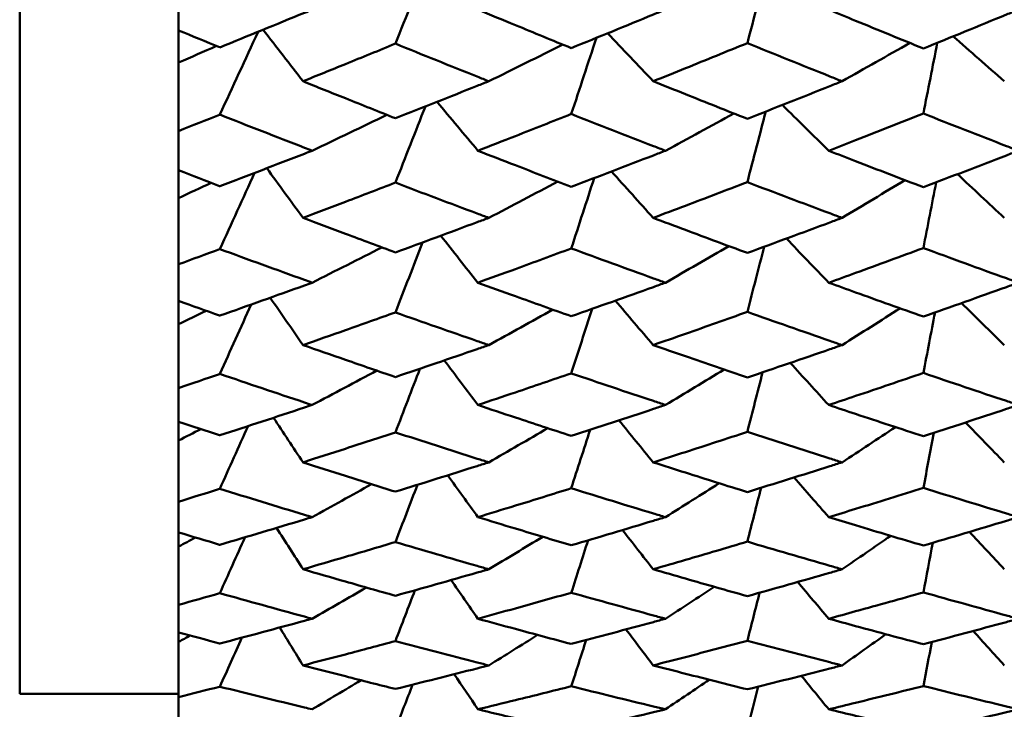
# Model space of a CAD drawing. Header units: millimetres. Extents: x 626 to 2725, y 57 to 2097.
# Tile 89 of 133: x 1007.29 to 1013.48, y 184.32 to 188.66. Entities that reach past the tile are written whole.
import ezdxf

# ---------------------------------------------------------------- set-up
doc = ezdxf.new("R2010")
doc.units = ezdxf.units.MM
doc.header["$LTSCALE"] = 10
doc.layers.add('Widoczne (ISO)', color=7, linetype='Continuous', lineweight=50)

msp = doc.modelspace()

# ---------------------------------------------------------------- linework, layer by layer
at = {"layer": 'Widoczne (ISO)'}
for p, q in [((1007.2873, 184.4165), (1007.2873, 220.4165)), ((1008.2873, 188.8576), (1008.2873, 188.5947)), ((1008.2873, 188.3922), (1008.2873, 188.5947)), ((1008.2873, 187.9612), (1008.2873, 188.3922)), ((1008.2873, 187.9612), (1008.2873, 187.7143)), ((1008.2873, 187.5392), (1008.2873, 187.7143)), ((1008.2873, 187.1218), (1008.2873, 187.5392)), ((1008.2873, 187.1218), (1008.2873, 186.8919)), ((1008.2873, 186.745), (1008.2873, 186.8919)), ((1008.2873, 186.3428), (1008.2873, 186.745)), ((1008.2873, 186.3428), (1008.2873, 186.1308)), ((1008.2873, 186.0127), (1008.2873, 186.1308)), ((1008.2873, 185.6273), (1008.2873, 186.0127)), ((1008.2873, 185.6273), (1008.2873, 185.434)), ((1008.2873, 185.3451), (1008.2873, 185.434)), ((1008.2873, 184.978), (1008.2873, 185.3451)), ((1008.2873, 184.978), (1008.2873, 184.8042)), ((1008.2873, 184.7448), (1008.2873, 184.8042)), ((1008.2873, 184.3975), (1008.2873, 184.7448)), ((1007.2873, 184.4165), (1008.2873, 184.4165)), ((1008.2873, 184.3975), (1008.2873, 184.2439))]:
    msp.add_line(p, q, dxfattribs=at)
msp.add_circle((1045.3196, 202.4165), 50, dxfattribs=at)
for points in [[(1009.8579, 189.0296), (1009.789, 188.8568), (1009.7201, 188.684), (1009.6512, 188.5112)], [(1011.992, 188.9925), (1011.9497, 188.8332), (1011.9075, 188.674), (1011.8652, 188.5147)], [(1008.7871, 188.5857), (1008.7069, 188.4119), (1008.6267, 188.2381), (1008.5465, 188.0642)], [(1009.0699, 188.2744), (1008.9861, 188.3825), (1008.9024, 188.4906), (1008.8188, 188.5987)], [(1011.273, 188.2744), (1011.1771, 188.3749), (1011.0814, 188.4755), (1010.9857, 188.5762)], [(1010.2386, 188.2744), (1010.394, 188.3511), (1010.5491, 188.4281), (1010.704, 188.5054)], [(1010.9155, 188.5476), (1010.8629, 188.3878), (1010.8103, 188.2281), (1010.7577, 188.0684)], [(1012.461, 188.2744), (1012.6033, 188.3545), (1012.7455, 188.4349), (1012.8874, 188.5155)], [(1013.0605, 188.5163), (1013.0312, 188.3679), (1013.002, 188.2195), (1012.9727, 188.0711)], [(1013.4819, 188.2744), (1013.3747, 188.3686), (1013.2676, 188.4628), (1013.1607, 188.5572)], [(1008.2873, 188.3922), (1008.3665, 188.4269), (1008.4457, 188.4617), (1008.5248, 188.4966)], [(1010.1703, 187.8371), (1010.0844, 187.9397), (1009.9986, 188.0422), (1009.9129, 188.1448)], [(1009.8395, 188.1157), (1009.7768, 187.9558), (1009.714, 187.7959), (1009.6512, 187.636)], [(1011.35, 187.8371), (1011.4936, 187.9151), (1011.637, 187.9933), (1011.7801, 188.0718)], [(1011.9813, 188.0838), (1011.9426, 187.9356), (1011.9039, 187.7875), (1011.8652, 187.6393)], [(1012.3772, 187.8371), (1012.2799, 187.9331), (1012.1828, 188.0291), (1012.0858, 188.1251)], [(1009.1276, 187.8371), (1009.2844, 187.9121), (1009.441, 187.9873), (1009.5974, 188.0629)], [(1009.0699, 187.4143), (1008.9938, 187.5185), (1008.9177, 187.6227), (1008.8418, 187.7269)], [(1011.273, 187.4143), (1011.1855, 187.5117), (1011.0981, 187.6091), (1011.0107, 187.7065)], [(1008.7648, 187.6974), (1008.6921, 187.5376), (1008.6193, 187.3778), (1008.5465, 187.2179)], [(1010.2386, 187.4143), (1010.3834, 187.4902), (1010.5281, 187.5663), (1010.6725, 187.6427)], [(1010.9016, 187.6648), (1010.8536, 187.5171), (1010.8057, 187.3695), (1010.7577, 187.2218)], [(1012.461, 187.4143), (1012.5932, 187.4932), (1012.7251, 187.5724), (1012.8569, 187.6517)], [(1013.0531, 187.638), (1013.0263, 187.5001), (1012.9995, 187.3622), (1012.9727, 187.2243)], [(1013.4819, 187.4143), (1013.3836, 187.5059), (1013.2854, 187.5976), (1013.1873, 187.6893)], [(1008.2873, 187.5392), (1008.3557, 187.5711), (1008.424, 187.603), (1008.4923, 187.6349)], [(1010.1703, 187.0063), (1010.0922, 187.1047), (1010.0142, 187.2033), (1009.9363, 187.3018)], [(1012.3772, 187.0063), (1012.2884, 187.0988), (1012.1997, 187.1915), (1012.1111, 187.2841)], [(1009.1276, 187.0063), (1009.2737, 187.0801), (1009.4197, 187.1542), (1009.5655, 187.2285)], [(1009.8222, 187.2596), (1009.7652, 187.1128), (1009.7082, 186.966), (1009.6512, 186.8192)], [(1011.35, 187.0063), (1011.4833, 187.0828), (1011.6164, 187.1595), (1011.7493, 187.2364)], [(1011.9711, 187.2325), (1011.9358, 187.0957), (1011.9005, 186.959), (1011.8652, 186.8222)], [(1009.0699, 186.6134), (1009.001, 186.7127), (1008.9322, 186.812), (1008.8634, 186.9114)], [(1008.7438, 186.8687), (1008.6781, 186.723), (1008.6123, 186.5773), (1008.5465, 186.4317)], [(1010.2386, 186.6134), (1010.373, 186.6876), (1010.5072, 186.7619), (1010.6412, 186.8365)], [(1010.8883, 186.8412), (1010.8448, 186.7059), (1010.8012, 186.5706), (1010.7577, 186.4353)], [(1011.273, 186.6134), (1011.1934, 186.7066), (1011.114, 186.7999), (1011.0346, 186.8932)], [(1012.461, 186.6134), (1012.5831, 186.6903), (1012.7051, 186.7673), (1012.8269, 186.8445)], [(1013.4819, 186.6134), (1013.3922, 186.7015), (1013.3025, 186.7897), (1013.213, 186.8779)], [(1008.2873, 186.745), (1008.3448, 186.7732), (1008.4023, 186.8015), (1008.4598, 186.8298)], [(1013.046, 186.8185), (1013.0216, 186.6915), (1012.9971, 186.5646), (1012.9727, 186.4376)], [(1009.8056, 186.4646), (1009.7541, 186.331), (1009.7027, 186.1974), (1009.6512, 186.0639)], [(1010.1703, 186.2362), (1010.0996, 186.3297), (1010.0291, 186.4233), (1009.9586, 186.5169)], [(1012.3772, 186.2362), (1012.2965, 186.3245), (1012.2159, 186.4128), (1012.1354, 186.5012)], [(1009.1276, 186.2362), (1009.2631, 186.308), (1009.3984, 186.3801), (1009.5335, 186.4524)], [(1011.35, 186.2362), (1011.4731, 186.3103), (1011.5959, 186.3847), (1011.7186, 186.4592)], [(1011.9612, 186.4417), (1011.9292, 186.3167), (1011.8972, 186.1917), (1011.8652, 186.0667)], [(1009.0699, 185.8749), (1009.0079, 185.9684), (1008.946, 186.062), (1008.8841, 186.1556)], [(1008.7237, 186.1029), (1008.6647, 185.9714), (1008.6056, 185.8399), (1008.5465, 185.7084)], [(1010.2386, 185.8749), (1010.3625, 185.9465), (1010.4862, 186.0182), (1010.6098, 186.0902)], [(1011.273, 185.8749), (1011.2011, 185.9631), (1011.1293, 186.0513), (1011.0575, 186.1395)], [(1012.461, 185.8749), (1012.5731, 185.9488), (1012.6852, 186.0228), (1012.797, 186.097)], [(1013.4819, 185.8749), (1013.4005, 185.9586), (1013.3191, 186.0423), (1013.2379, 186.1261)], [(1008.2873, 186.0127), (1008.3339, 186.0366), (1008.3804, 186.0605), (1008.427, 186.0845)], [(1010.8755, 186.08), (1010.8362, 185.9572), (1010.797, 185.8345), (1010.7577, 185.7117)], [(1013.0391, 186.061), (1013.017, 185.9453), (1012.9948, 185.8296), (1012.9727, 185.7139)], [(1010.1703, 185.53), (1010.1068, 185.6177), (1010.0434, 185.7054), (1009.9801, 185.7932)], [(1012.3772, 185.53), (1012.3044, 185.6131), (1012.2317, 185.6963), (1012.1591, 185.7795)], [(1009.1276, 185.53), (1009.2523, 185.599), (1009.3768, 185.6682), (1009.5012, 185.7376)], [(1009.7896, 185.7336), (1009.7435, 185.6134), (1009.6973, 185.4933), (1009.6512, 185.3731)], [(1011.35, 185.53), (1011.4628, 185.6009), (1011.5755, 185.672), (1011.688, 185.7433)], [(1011.9516, 185.7147), (1011.9228, 185.6017), (1011.894, 185.4887), (1011.8652, 185.3757)], [(1009.0699, 185.2017), (1009.0145, 185.2886), (1008.9592, 185.3755), (1008.904, 185.4625)], [(1011.273, 185.2017), (1011.2085, 185.284), (1011.1441, 185.3663), (1011.0798, 185.4486)], [(1012.461, 185.2017), (1012.5632, 185.2717), (1012.6652, 185.3419), (1012.7671, 185.4122)], [(1013.4819, 185.2017), (1013.4086, 185.2801), (1013.3354, 185.3585), (1013.2622, 185.437)], [(1008.2873, 185.3451), (1008.3227, 185.364), (1008.3582, 185.3829), (1008.3936, 185.4019)], [(1008.7044, 185.4028), (1008.6518, 185.2856), (1008.5992, 185.1684), (1008.5465, 185.0512)], [(1010.2386, 185.2017), (1010.3519, 185.2698), (1010.4651, 185.3381), (1010.5781, 185.4065)], [(1010.8631, 185.3841), (1010.8279, 185.2741), (1010.7928, 185.1641), (1010.7577, 185.0541)], [(1013.0323, 185.3685), (1013.0124, 185.2644), (1012.9926, 185.1602), (1012.9727, 185.0561)], [(1010.1703, 184.8904), (1010.1138, 184.9715), (1010.0573, 185.0525), (1010.0009, 185.1337)], [(1012.3772, 184.8904), (1012.3121, 184.9675), (1012.2471, 185.0447), (1012.1822, 185.1219)], [(1009.1276, 184.8904), (1009.2413, 184.9557), (1009.3549, 185.0212), (1009.4683, 185.0869)], [(1009.7741, 185.0695), (1009.7332, 184.9629), (1009.6922, 184.8562), (1009.6512, 184.7496)], [(1011.35, 184.8904), (1011.4524, 184.9573), (1011.5548, 185.0243), (1011.657, 185.0914)], [(1011.9422, 185.0542), (1011.9165, 184.9534), (1011.8909, 184.8527), (1011.8652, 184.7519)], [(1009.0699, 184.5964), (1009.021, 184.6759), (1008.9721, 184.7554), (1008.9232, 184.835)], [(1010.2386, 184.5964), (1010.3411, 184.6602), (1010.4436, 184.7241), (1010.5459, 184.7882)], [(1011.273, 184.5964), (1011.2158, 184.672), (1011.1587, 184.7475), (1011.1016, 184.8232)], [(1012.461, 184.5964), (1012.5531, 184.6617), (1012.6451, 184.7272), (1012.7369, 184.7927)], [(1013.4819, 184.5964), (1013.4166, 184.6687), (1013.3514, 184.741), (1013.2862, 184.8133)], [(1008.2873, 184.7448), (1008.3113, 184.7581), (1008.3353, 184.7714), (1008.3594, 184.7847)], [(1008.6856, 184.7713), (1008.6392, 184.6683), (1008.5929, 184.5654), (1008.5465, 184.4624)], [(1010.8509, 184.7562), (1010.8198, 184.6592), (1010.7888, 184.5621), (1010.7577, 184.4651)], [(1013.0256, 184.7437), (1013.008, 184.6514), (1012.9903, 184.5591), (1012.9727, 184.4668)], [(1010.1703, 184.32), (1010.1206, 184.3936), (1010.0709, 184.4673), (1010.0213, 184.5409)], [(1009.1276, 184.32), (1009.23, 184.3807), (1009.3324, 184.4417), (1009.4346, 184.5027)], [(1011.35, 184.32), (1011.4419, 184.3819), (1011.5337, 184.444), (1011.6255, 184.5062)], [(1012.3772, 184.32), (1012.3197, 184.3903), (1012.2623, 184.4607), (1012.2049, 184.5311)], [(1009.7589, 184.4749), (1009.723, 184.3819), (1009.6871, 184.2889), (1009.6512, 184.1959)], [(1011.933, 184.4628), (1011.9104, 184.3745), (1011.8878, 184.2862), (1011.8652, 184.1979)]]:
    msp.add_open_spline(points, degree=3, dxfattribs=at)
for points, knots in [([(1008.5465, 188.4877), (1008.7238, 188.5598), (1008.9012, 188.6323), (1009.0949, 188.7121), (1009.1112, 188.7188), (1009.1276, 188.7256)], [0.0297954, 0.0297954, 0.0297954, 0.0297954, 0.09092493, 0.09092493, 0.09655955, 0.09655955, 0.09655955, 0.09655955]), ([(1010.1703, 188.7256), (1010.2487, 188.693), (1010.3271, 188.6605), (1010.523, 188.5796), (1010.6403, 188.5314), (1010.7577, 188.4834)], [0.03448054, 0.03448054, 0.03448054, 0.03448054, 0.06157222, 0.06157222, 0.10209717, 0.10209717, 0.10209717, 0.10209717]), ([(1010.7577, 188.4834), (1010.9299, 188.5532), (1011.1021, 188.6236), (1011.2995, 188.7048), (1011.3248, 188.7152), (1011.35, 188.7256)], [0.02530969, 0.02530969, 0.02530969, 0.02530969, 0.08465152, 0.08465152, 0.09334823, 0.09334823, 0.09334823, 0.09334823]), ([(1012.3772, 188.7256), (1012.4337, 188.7021), (1012.4902, 188.6788), (1012.6887, 188.5968), (1012.8307, 188.5386), (1012.9727, 188.4806)], [0.04208868, 0.04208868, 0.04208868, 0.04208868, 0.06158988, 0.06158988, 0.11059803, 0.11059803, 0.11059803, 0.11059803]), ([(1012.9727, 188.4806), (1013.1467, 188.5513), (1013.3208, 188.6225), (1013.5201, 188.7047), (1013.5454, 188.7151), (1013.5707, 188.7256)], [0.01556037, 0.01556037, 0.01556037, 0.01556037, 0.07555527, 0.07555527, 0.08428623, 0.08428623, 0.08428623, 0.08428623]), ([(1008.2873, 188.5947), (1008.3731, 188.5591), (1008.459, 188.5237), (1008.5455, 188.4881), (1008.546, 188.4879), (1008.5465, 188.4877)], [0, 0, 0, 0, 0.02969567, 0.02969567, 0.02988021, 0.02988021, 0.02988021, 0.02988021]), ([(1009.6512, 188.5112), (1009.5463, 188.4681), (1009.4415, 188.4253), (1009.2477, 188.3464), (1009.1588, 188.3103), (1009.0699, 188.2744)], [0.02528165, 0.02528165, 0.02528165, 0.02528165, 0.06150593, 0.06150593, 0.09223152, 0.09223152, 0.09223152, 0.09223152]), ([(1010.2386, 188.2744), (1010.2144, 188.284), (1010.1902, 188.2937), (1009.9944, 188.3722), (1009.8228, 188.4414), (1009.6512, 188.5112)], [0.0806421, 0.0806421, 0.0806421, 0.0806421, 0.08897282, 0.08897282, 0.14811965, 0.14811965, 0.14811965, 0.14811965]), ([(1011.8652, 188.5147), (1011.7354, 188.4616), (1011.6057, 188.4088), (1011.4084, 188.3289), (1011.3407, 188.3016), (1011.273, 188.2744)], [0.01681985, 0.01681985, 0.01681985, 0.01681985, 0.06159108, 0.06159108, 0.08495433, 0.08495433, 0.08495433, 0.08495433]), ([(1012.461, 188.2744), (1012.4354, 188.2846), (1012.4099, 188.2948), (1012.2113, 188.3744), (1012.0382, 188.4443), (1011.8652, 188.5147)], [0.07138254, 0.07138254, 0.07138254, 0.07138254, 0.08018544, 0.08018544, 0.13983561, 0.13983561, 0.13983561, 0.13983561]), ([(1009.0699, 188.2744), (1009.1588, 188.2384), (1009.2477, 188.2026), (1009.4414, 188.125), (1009.5463, 188.0831), (1009.6512, 188.0415)], [0.03078053, 0.03078053, 0.03078053, 0.03078053, 0.06149921, 0.06149921, 0.09773041, 0.09773041, 0.09773041, 0.09773041]), ([(1009.6512, 188.0415), (1009.8227, 188.1089), (1009.9942, 188.1769), (1010.19, 188.255), (1010.2143, 188.2647), (1010.2386, 188.2744)], [0.02983351, 0.02983351, 0.02983351, 0.02983351, 0.0889495, 0.0889495, 0.09731113, 0.09731113, 0.09731113, 0.09731113]), ([(1011.273, 188.2744), (1011.3407, 188.2471), (1011.4083, 188.22), (1011.6057, 188.141), (1011.7354, 188.0894), (1011.8652, 188.0381)], [0.03825175, 0.03825175, 0.03825175, 0.03825175, 0.06160817, 0.06160817, 0.10638617, 0.10638617, 0.10638617, 0.10638617]), ([(1011.8652, 188.0381), (1012.0382, 188.1061), (1012.2112, 188.1746), (1012.4098, 188.2539), (1012.4354, 188.2641), (1012.461, 188.2744)], [0.02053386, 0.02053386, 0.02053386, 0.02053386, 0.08016461, 0.08016461, 0.08898694, 0.08898694, 0.08898694, 0.08898694]), ([(1012.9727, 188.0711), (1012.8307, 188.0148), (1012.6887, 187.9589), (1012.4902, 187.8812), (1012.4337, 187.8592), (1012.3772, 187.8371)], [0.01259731, 0.01259731, 0.01259731, 0.01259731, 0.06159863, 0.06159863, 0.08110666, 0.08110666, 0.08110666, 0.08110666]), ([(1013.5707, 187.8371), (1013.5454, 187.8469), (1013.5202, 187.8568), (1013.3208, 187.9342), (1013.1468, 188.0024), (1012.9727, 188.0711)], [0.06686277, 0.06686277, 0.06686277, 0.06686277, 0.07557848, 0.07557848, 0.13558897, 0.13558897, 0.13558897, 0.13558897]), ([(1008.5465, 188.0642), (1008.546, 188.064), (1008.5455, 188.0638), (1008.459, 188.0293), (1008.3731, 187.9952), (1008.2873, 187.9612)], [0.02951568, 0.02951568, 0.02951568, 0.02951568, 0.02969929, 0.02969929, 0.05939589, 0.05939589, 0.05939589, 0.05939589]), ([(1009.1276, 187.8371), (1009.1113, 187.8434), (1009.0951, 187.8497), (1008.9014, 187.9249), (1008.724, 187.9943), (1008.5465, 188.0642)], [0.0853813, 0.0853813, 0.0853813, 0.0853813, 0.09097809, 0.09097809, 0.15214536, 0.15214536, 0.15214536, 0.15214536]), ([(1010.7577, 188.0684), (1010.6403, 188.0218), (1010.523, 187.9755), (1010.3272, 187.8985), (1010.2487, 187.8678), (1010.1703, 187.8371)], [0.02104899, 0.02104899, 0.02104899, 0.02104899, 0.0615671, 0.0615671, 0.08866561, 0.08866561, 0.08866561, 0.08866561]), ([(1011.35, 187.8371), (1011.3248, 187.8469), (1011.2997, 187.8566), (1011.1022, 187.9332), (1010.93, 188.0005), (1010.7577, 188.0684)], [0.07597559, 0.07597559, 0.07597559, 0.07597559, 0.08464777, 0.08464777, 0.14401425, 0.14401425, 0.14401425, 0.14401425]), ([(1008.5465, 187.614), (1008.7238, 187.6815), (1008.9012, 187.7496), (1009.0949, 187.8245), (1009.1112, 187.8308), (1009.1276, 187.8371)], [0.0297954, 0.0297954, 0.0297954, 0.0297954, 0.09092493, 0.09092493, 0.09655955, 0.09655955, 0.09655955, 0.09655955]), ([(1010.1703, 187.8371), (1010.2487, 187.8065), (1010.3271, 187.776), (1010.523, 187.7001), (1010.6403, 187.6549), (1010.7577, 187.61)], [0.03448054, 0.03448054, 0.03448054, 0.03448054, 0.06157222, 0.06157222, 0.10209717, 0.10209717, 0.10209717, 0.10209717]), ([(1010.7577, 187.61), (1010.9299, 187.6754), (1011.1021, 187.7414), (1011.2995, 187.8176), (1011.3248, 187.8274), (1011.35, 187.8371)], [0.02530969, 0.02530969, 0.02530969, 0.02530969, 0.08465152, 0.08465152, 0.09334823, 0.09334823, 0.09334823, 0.09334823]), ([(1012.3772, 187.8371), (1012.4337, 187.8151), (1012.4902, 187.7932), (1012.6887, 187.7163), (1012.8307, 187.6617), (1012.9727, 187.6074)], [0.04208868, 0.04208868, 0.04208868, 0.04208868, 0.06158988, 0.06158988, 0.11059803, 0.11059803, 0.11059803, 0.11059803]), ([(1012.9727, 187.6074), (1013.1467, 187.6736), (1013.3208, 187.7404), (1013.5201, 187.8175), (1013.5454, 187.8273), (1013.5707, 187.8371)], [0.01556037, 0.01556037, 0.01556037, 0.01556037, 0.07555527, 0.07555527, 0.08428623, 0.08428623, 0.08428623, 0.08428623]), ([(1008.2873, 187.7143), (1008.3731, 187.6809), (1008.459, 187.6477), (1008.5455, 187.6144), (1008.546, 187.6142), (1008.5465, 187.614)], [0, 0, 0, 0, 0.02969567, 0.02969567, 0.02988021, 0.02988021, 0.02988021, 0.02988021]), ([(1011.8652, 187.6393), (1011.7354, 187.5896), (1011.6057, 187.5401), (1011.4084, 187.4653), (1011.3407, 187.4398), (1011.273, 187.4143)], [0.01681985, 0.01681985, 0.01681985, 0.01681985, 0.06159108, 0.06159108, 0.08495433, 0.08495433, 0.08495433, 0.08495433]), ([(1012.461, 187.4143), (1012.4354, 187.4239), (1012.4099, 187.4334), (1012.2113, 187.5079), (1012.0382, 187.5733), (1011.8652, 187.6393)], [0.07138254, 0.07138254, 0.07138254, 0.07138254, 0.08018544, 0.08018544, 0.13983561, 0.13983561, 0.13983561, 0.13983561]), ([(1009.6512, 187.636), (1009.5463, 187.5957), (1009.4415, 187.5555), (1009.2477, 187.4817), (1009.1588, 187.4479), (1009.0699, 187.4143)], [0.02528165, 0.02528165, 0.02528165, 0.02528165, 0.06150593, 0.06150593, 0.09223152, 0.09223152, 0.09223152, 0.09223152]), ([(1010.2386, 187.4143), (1010.2144, 187.4233), (1010.1902, 187.4324), (1009.9944, 187.5058), (1009.8228, 187.5706), (1009.6512, 187.636)], [0.0806421, 0.0806421, 0.0806421, 0.0806421, 0.08897282, 0.08897282, 0.14811965, 0.14811965, 0.14811965, 0.14811965]), ([(1009.0699, 187.4143), (1009.1588, 187.3807), (1009.2477, 187.3472), (1009.4414, 187.2746), (1009.5463, 187.2356), (1009.6512, 187.1967)], [0.03078053, 0.03078053, 0.03078053, 0.03078053, 0.06149921, 0.06149921, 0.09773041, 0.09773041, 0.09773041, 0.09773041]), ([(1009.6512, 187.1967), (1009.8227, 187.2597), (1009.9942, 187.3231), (1010.19, 187.3962), (1010.2143, 187.4052), (1010.2386, 187.4143)], [0.02983351, 0.02983351, 0.02983351, 0.02983351, 0.0889495, 0.0889495, 0.09731113, 0.09731113, 0.09731113, 0.09731113]), ([(1011.273, 187.4143), (1011.3407, 187.3888), (1011.4083, 187.3634), (1011.6057, 187.2896), (1011.7354, 187.2414), (1011.8652, 187.1936)], [0.03825175, 0.03825175, 0.03825175, 0.03825175, 0.06160817, 0.06160817, 0.10638617, 0.10638617, 0.10638617, 0.10638617]), ([(1011.8652, 187.1936), (1012.0382, 187.257), (1012.2112, 187.321), (1012.4098, 187.3952), (1012.4354, 187.4047), (1012.461, 187.4143)], [0.02053386, 0.02053386, 0.02053386, 0.02053386, 0.08016461, 0.08016461, 0.08898694, 0.08898694, 0.08898694, 0.08898694]), ([(1008.5465, 187.2179), (1008.546, 187.2177), (1008.5455, 187.2176), (1008.459, 187.1854), (1008.3731, 187.1535), (1008.2873, 187.1218)], [0.02951568, 0.02951568, 0.02951568, 0.02951568, 0.02969929, 0.02969929, 0.05939589, 0.05939589, 0.05939589, 0.05939589]), ([(1009.1276, 187.0063), (1009.1113, 187.0121), (1009.0951, 187.018), (1008.9014, 187.0879), (1008.724, 187.1526), (1008.5465, 187.2179)], [0.0853813, 0.0853813, 0.0853813, 0.0853813, 0.09097809, 0.09097809, 0.15214536, 0.15214536, 0.15214536, 0.15214536]), ([(1010.7577, 187.2218), (1010.6403, 187.1784), (1010.523, 187.1351), (1010.3272, 187.0634), (1010.2487, 187.0348), (1010.1703, 187.0063)], [0.02104899, 0.02104899, 0.02104899, 0.02104899, 0.0615671, 0.0615671, 0.08866561, 0.08866561, 0.08866561, 0.08866561]), ([(1011.35, 187.0063), (1011.3248, 187.0153), (1011.2997, 187.0244), (1011.1022, 187.0957), (1010.93, 187.1585), (1010.7577, 187.2218)], [0.07597559, 0.07597559, 0.07597559, 0.07597559, 0.08464777, 0.08464777, 0.14401425, 0.14401425, 0.14401425, 0.14401425]), ([(1012.9727, 187.2243), (1012.8307, 187.1718), (1012.6887, 187.1197), (1012.4902, 187.0473), (1012.4337, 187.0267), (1012.3772, 187.0063)], [0.01259731, 0.01259731, 0.01259731, 0.01259731, 0.06159863, 0.06159863, 0.08110666, 0.08110666, 0.08110666, 0.08110666]), ([(1013.5707, 187.0063), (1013.5454, 187.0154), (1013.5202, 187.0245), (1013.3208, 187.0967), (1013.1468, 187.1603), (1012.9727, 187.2243)], [0.06686277, 0.06686277, 0.06686277, 0.06686277, 0.07557848, 0.07557848, 0.13558897, 0.13558897, 0.13558897, 0.13558897]), ([(1008.5465, 186.7987), (1008.7238, 186.8614), (1008.9012, 186.9247), (1009.0949, 186.9945), (1009.1112, 187.0004), (1009.1276, 187.0063)], [0.0297954, 0.0297954, 0.0297954, 0.0297954, 0.09092493, 0.09092493, 0.09655955, 0.09655955, 0.09655955, 0.09655955]), ([(1010.1703, 187.0063), (1010.2487, 186.9777), (1010.3271, 186.9493), (1010.523, 186.8788), (1010.6403, 186.8367), (1010.7577, 186.795)], [0.03448054, 0.03448054, 0.03448054, 0.03448054, 0.06157222, 0.06157222, 0.10209717, 0.10209717, 0.10209717, 0.10209717]), ([(1010.7577, 186.795), (1010.9299, 186.8558), (1011.1021, 186.9171), (1011.2995, 186.9881), (1011.3248, 186.9972), (1011.35, 187.0063)], [0.02530969, 0.02530969, 0.02530969, 0.02530969, 0.08465152, 0.08465152, 0.09334823, 0.09334823, 0.09334823, 0.09334823]), ([(1012.3772, 187.0063), (1012.4337, 186.9858), (1012.4902, 186.9653), (1012.6887, 186.8938), (1012.8307, 186.843), (1012.9727, 186.7926)], [0.04208868, 0.04208868, 0.04208868, 0.04208868, 0.06158988, 0.06158988, 0.11059803, 0.11059803, 0.11059803, 0.11059803]), ([(1012.9727, 186.7926), (1013.1467, 186.8541), (1013.3208, 186.9162), (1013.5201, 186.988), (1013.5454, 186.9971), (1013.5707, 187.0063)], [0.01556037, 0.01556037, 0.01556037, 0.01556037, 0.07555527, 0.07555527, 0.08428623, 0.08428623, 0.08428623, 0.08428623]), ([(1008.2873, 186.8919), (1008.3731, 186.8609), (1008.459, 186.83), (1008.5455, 186.7991), (1008.546, 186.7989), (1008.5465, 186.7987)], [0, 0, 0, 0, 0.02969567, 0.02969567, 0.02988021, 0.02988021, 0.02988021, 0.02988021]), ([(1009.6512, 186.8192), (1009.5463, 186.7817), (1009.4415, 186.7444), (1009.2477, 186.6759), (1009.1588, 186.6446), (1009.0699, 186.6134)], [0.02528165, 0.02528165, 0.02528165, 0.02528165, 0.06150593, 0.06150593, 0.09223152, 0.09223152, 0.09223152, 0.09223152]), ([(1010.2386, 186.6134), (1010.2144, 186.6218), (1010.1902, 186.6302), (1009.9944, 186.6982), (1009.8228, 186.7584), (1009.6512, 186.8192)], [0.0806421, 0.0806421, 0.0806421, 0.0806421, 0.08897282, 0.08897282, 0.14811965, 0.14811965, 0.14811965, 0.14811965]), ([(1011.8652, 186.8222), (1011.7354, 186.776), (1011.6057, 186.7301), (1011.4084, 186.6607), (1011.3407, 186.637), (1011.273, 186.6134)], [0.01681985, 0.01681985, 0.01681985, 0.01681985, 0.06159108, 0.06159108, 0.08495433, 0.08495433, 0.08495433, 0.08495433]), ([(1012.461, 186.6134), (1012.4354, 186.6223), (1012.4099, 186.6311), (1012.2113, 186.7002), (1012.0382, 186.7609), (1011.8652, 186.8222)], [0.07138254, 0.07138254, 0.07138254, 0.07138254, 0.08018544, 0.08018544, 0.13983561, 0.13983561, 0.13983561, 0.13983561]), ([(1009.0699, 186.6134), (1009.1588, 186.5823), (1009.2477, 186.5513), (1009.4414, 186.4841), (1009.5463, 186.4479), (1009.6512, 186.412)], [0.03078053, 0.03078053, 0.03078053, 0.03078053, 0.06149921, 0.06149921, 0.09773041, 0.09773041, 0.09773041, 0.09773041]), ([(1009.6512, 186.412), (1009.8227, 186.4702), (1009.9942, 186.5289), (1010.19, 186.5966), (1010.2143, 186.605), (1010.2386, 186.6134)], [0.02983351, 0.02983351, 0.02983351, 0.02983351, 0.0889495, 0.0889495, 0.09731113, 0.09731113, 0.09731113, 0.09731113]), ([(1011.273, 186.6134), (1011.3407, 186.5898), (1011.4083, 186.5663), (1011.6057, 186.4979), (1011.7354, 186.4534), (1011.8652, 186.4091)], [0.03825175, 0.03825175, 0.03825175, 0.03825175, 0.06160817, 0.06160817, 0.10638617, 0.10638617, 0.10638617, 0.10638617]), ([(1011.8652, 186.4091), (1012.0382, 186.4678), (1012.2112, 186.527), (1012.4098, 186.5957), (1012.4354, 186.6045), (1012.461, 186.6134)], [0.02053386, 0.02053386, 0.02053386, 0.02053386, 0.08016461, 0.08016461, 0.08898694, 0.08898694, 0.08898694, 0.08898694]), ([(1008.5465, 186.4317), (1008.546, 186.4315), (1008.5455, 186.4313), (1008.459, 186.4015), (1008.3731, 186.3721), (1008.2873, 186.3428)], [0.02951568, 0.02951568, 0.02951568, 0.02951568, 0.02969929, 0.02969929, 0.05939589, 0.05939589, 0.05939589, 0.05939589]), ([(1009.1276, 186.2362), (1009.1113, 186.2416), (1009.0951, 186.247), (1008.9014, 186.3115), (1008.724, 186.3713), (1008.5465, 186.4317)], [0.0853813, 0.0853813, 0.0853813, 0.0853813, 0.09097809, 0.09097809, 0.15214536, 0.15214536, 0.15214536, 0.15214536]), ([(1010.7577, 186.4353), (1010.6403, 186.3951), (1010.523, 186.3551), (1010.3272, 186.2889), (1010.2487, 186.2625), (1010.1703, 186.2362)], [0.02104899, 0.02104899, 0.02104899, 0.02104899, 0.0615671, 0.0615671, 0.08866561, 0.08866561, 0.08866561, 0.08866561]), ([(1011.35, 186.2362), (1011.3248, 186.2445), (1011.2997, 186.2529), (1011.1022, 186.3187), (1010.93, 186.3767), (1010.7577, 186.4353)], [0.07597559, 0.07597559, 0.07597559, 0.07597559, 0.08464777, 0.08464777, 0.14401425, 0.14401425, 0.14401425, 0.14401425]), ([(1012.9727, 186.4376), (1012.8307, 186.389), (1012.6887, 186.3408), (1012.4902, 186.274), (1012.4337, 186.2551), (1012.3772, 186.2362)], [0.01259731, 0.01259731, 0.01259731, 0.01259731, 0.06159863, 0.06159863, 0.08110666, 0.08110666, 0.08110666, 0.08110666]), ([(1013.5707, 186.2362), (1013.5454, 186.2446), (1013.5202, 186.253), (1013.3208, 186.3196), (1013.1468, 186.3783), (1012.9727, 186.4376)], [0.06686277, 0.06686277, 0.06686277, 0.06686277, 0.07557848, 0.07557848, 0.13558897, 0.13558897, 0.13558897, 0.13558897]), ([(1008.5465, 186.0451), (1008.7238, 186.1027), (1008.9012, 186.161), (1009.0949, 186.2253), (1009.1112, 186.2307), (1009.1276, 186.2362)], [0.0297954, 0.0297954, 0.0297954, 0.0297954, 0.09092493, 0.09092493, 0.09655955, 0.09655955, 0.09655955, 0.09655955]), ([(1010.1703, 186.2362), (1010.2487, 186.2099), (1010.3271, 186.1837), (1010.523, 186.1187), (1010.6403, 186.08), (1010.7577, 186.0416)], [0.03448054, 0.03448054, 0.03448054, 0.03448054, 0.06157222, 0.06157222, 0.10209717, 0.10209717, 0.10209717, 0.10209717]), ([(1010.7577, 186.0416), (1010.9299, 186.0975), (1011.1021, 186.154), (1011.2995, 186.2194), (1011.3248, 186.2278), (1011.35, 186.2362)], [0.02530969, 0.02530969, 0.02530969, 0.02530969, 0.08465152, 0.08465152, 0.09334823, 0.09334823, 0.09334823, 0.09334823]), ([(1012.3772, 186.2362), (1012.4337, 186.2173), (1012.4902, 186.1985), (1012.6887, 186.1325), (1012.8307, 186.0858), (1012.9727, 186.0394)], [0.04208868, 0.04208868, 0.04208868, 0.04208868, 0.06158988, 0.06158988, 0.11059803, 0.11059803, 0.11059803, 0.11059803]), ([(1012.9727, 186.0394), (1013.1467, 186.096), (1013.3208, 186.1531), (1013.5201, 186.2193), (1013.5454, 186.2277), (1013.5707, 186.2362)], [0.01556037, 0.01556037, 0.01556037, 0.01556037, 0.07555527, 0.07555527, 0.08428623, 0.08428623, 0.08428623, 0.08428623]), ([(1008.2873, 186.1308), (1008.3731, 186.1023), (1008.459, 186.0739), (1008.5455, 186.0454), (1008.546, 186.0452), (1008.5465, 186.0451)], [0, 0, 0, 0, 0.02969567, 0.02969567, 0.02988021, 0.02988021, 0.02988021, 0.02988021]), ([(1009.6512, 186.0639), (1009.5463, 186.0294), (1009.4415, 185.9951), (1009.2477, 185.9322), (1009.1588, 185.9035), (1009.0699, 185.8749)], [0.02528165, 0.02528165, 0.02528165, 0.02528165, 0.06150593, 0.06150593, 0.09223152, 0.09223152, 0.09223152, 0.09223152]), ([(1010.2386, 185.8749), (1010.2144, 185.8826), (1010.1902, 185.8903), (1009.9944, 185.9527), (1009.8228, 186.008), (1009.6512, 186.0639)], [0.0806421, 0.0806421, 0.0806421, 0.0806421, 0.08897282, 0.08897282, 0.14811965, 0.14811965, 0.14811965, 0.14811965]), ([(1011.8652, 186.0667), (1011.7354, 186.0242), (1011.6057, 185.982), (1011.4084, 185.9183), (1011.3407, 185.8966), (1011.273, 185.8749)], [0.01681985, 0.01681985, 0.01681985, 0.01681985, 0.06159108, 0.06159108, 0.08495433, 0.08495433, 0.08495433, 0.08495433]), ([(1012.461, 185.8749), (1012.4354, 185.883), (1012.4099, 185.8912), (1012.2113, 185.9545), (1012.0382, 186.0103), (1011.8652, 186.0667)], [0.07138254, 0.07138254, 0.07138254, 0.07138254, 0.08018544, 0.08018544, 0.13983561, 0.13983561, 0.13983561, 0.13983561]), ([(1009.0699, 185.8749), (1009.1588, 185.8463), (1009.2477, 185.8179), (1009.4414, 185.7564), (1009.5463, 185.7233), (1009.6512, 185.6905)], [0.03078053, 0.03078053, 0.03078053, 0.03078053, 0.06149921, 0.06149921, 0.09773041, 0.09773041, 0.09773041, 0.09773041]), ([(1009.6512, 185.6905), (1009.8227, 185.7437), (1009.9942, 185.7975), (1010.19, 185.8595), (1010.2143, 185.8672), (1010.2386, 185.8749)], [0.02983351, 0.02983351, 0.02983351, 0.02983351, 0.0889495, 0.0889495, 0.09731113, 0.09731113, 0.09731113, 0.09731113]), ([(1011.273, 185.8749), (1011.3407, 185.8533), (1011.4083, 185.8317), (1011.6057, 185.7691), (1011.7354, 185.7283), (1011.8652, 185.6878)], [0.03825175, 0.03825175, 0.03825175, 0.03825175, 0.06160817, 0.06160817, 0.10638617, 0.10638617, 0.10638617, 0.10638617]), ([(1011.8652, 185.6878), (1012.0382, 185.7415), (1012.2112, 185.7957), (1012.4098, 185.8586), (1012.4354, 185.8668), (1012.461, 185.8749)], [0.02053386, 0.02053386, 0.02053386, 0.02053386, 0.08016461, 0.08016461, 0.08898694, 0.08898694, 0.08898694, 0.08898694]), ([(1008.5465, 185.7084), (1008.546, 185.7083), (1008.5455, 185.7081), (1008.459, 185.6809), (1008.3731, 185.654), (1008.2873, 185.6273)], [0.02951568, 0.02951568, 0.02951568, 0.02951568, 0.02969929, 0.02969929, 0.05939589, 0.05939589, 0.05939589, 0.05939589]), ([(1009.1276, 185.53), (1009.1113, 185.5349), (1009.0951, 185.5398), (1008.9014, 185.5987), (1008.724, 185.6532), (1008.5465, 185.7084)], [0.0853813, 0.0853813, 0.0853813, 0.0853813, 0.09097809, 0.09097809, 0.15214536, 0.15214536, 0.15214536, 0.15214536]), ([(1010.7577, 185.7117), (1010.6403, 185.675), (1010.523, 185.6385), (1010.3272, 185.578), (1010.2487, 185.5539), (1010.1703, 185.53)], [0.02104899, 0.02104899, 0.02104899, 0.02104899, 0.0615671, 0.0615671, 0.08866561, 0.08866561, 0.08866561, 0.08866561]), ([(1011.35, 185.53), (1011.3248, 185.5376), (1011.2997, 185.5452), (1011.1022, 185.6052), (1010.93, 185.6582), (1010.7577, 185.7117)], [0.07597559, 0.07597559, 0.07597559, 0.07597559, 0.08464777, 0.08464777, 0.14401425, 0.14401425, 0.14401425, 0.14401425]), ([(1012.9727, 185.7139), (1012.8307, 185.6694), (1012.6887, 185.6254), (1012.4902, 185.5645), (1012.4337, 185.5472), (1012.3772, 185.53)], [0.01259731, 0.01259731, 0.01259731, 0.01259731, 0.06159863, 0.06159863, 0.08110666, 0.08110666, 0.08110666, 0.08110666]), ([(1013.5707, 185.53), (1013.5454, 185.5376), (1013.5202, 185.5453), (1013.3208, 185.606), (1013.1468, 185.6596), (1012.9727, 185.7139)], [0.06686277, 0.06686277, 0.06686277, 0.06686277, 0.07557848, 0.07557848, 0.13558897, 0.13558897, 0.13558897, 0.13558897]), ([(1008.5465, 185.356), (1008.7238, 185.4084), (1008.9012, 185.4615), (1009.0949, 185.5201), (1009.1112, 185.525), (1009.1276, 185.53)], [0.0297954, 0.0297954, 0.0297954, 0.0297954, 0.09092493, 0.09092493, 0.09655955, 0.09655955, 0.09655955, 0.09655955]), ([(1010.1703, 185.53), (1010.2487, 185.506), (1010.3271, 185.4821), (1010.523, 185.423), (1010.6403, 185.3878), (1010.7577, 185.3529)], [0.03448054, 0.03448054, 0.03448054, 0.03448054, 0.06157222, 0.06157222, 0.10209717, 0.10209717, 0.10209717, 0.10209717]), ([(1010.7577, 185.3529), (1010.9299, 185.4037), (1011.1021, 185.4551), (1011.2995, 185.5147), (1011.3248, 185.5223), (1011.35, 185.53)], [0.02530969, 0.02530969, 0.02530969, 0.02530969, 0.08465152, 0.08465152, 0.09334823, 0.09334823, 0.09334823, 0.09334823]), ([(1012.3772, 185.53), (1012.4337, 185.5127), (1012.4902, 185.4956), (1012.6887, 185.4355), (1012.8307, 185.393), (1012.9727, 185.3509)], [0.04208868, 0.04208868, 0.04208868, 0.04208868, 0.06158988, 0.06158988, 0.11059803, 0.11059803, 0.11059803, 0.11059803]), ([(1012.9727, 185.3509), (1013.1467, 185.4023), (1013.3208, 185.4543), (1013.5201, 185.5146), (1013.5454, 185.5223), (1013.5707, 185.53)], [0.01556037, 0.01556037, 0.01556037, 0.01556037, 0.07555527, 0.07555527, 0.08428623, 0.08428623, 0.08428623, 0.08428623]), ([(1008.2873, 185.434), (1008.3731, 185.408), (1008.459, 185.3822), (1008.5455, 185.3564), (1008.546, 185.3562), (1008.5465, 185.356)], [0, 0, 0, 0, 0.02969567, 0.02969567, 0.02988021, 0.02988021, 0.02988021, 0.02988021]), ([(1009.6512, 185.3731), (1009.5463, 185.3418), (1009.4415, 185.3107), (1009.2477, 185.2536), (1009.1588, 185.2276), (1009.0699, 185.2017)], [0.02528165, 0.02528165, 0.02528165, 0.02528165, 0.06150593, 0.06150593, 0.09223152, 0.09223152, 0.09223152, 0.09223152]), ([(1010.2386, 185.2017), (1010.2144, 185.2086), (1010.1902, 185.2156), (1009.9944, 185.2721), (1009.8228, 185.3223), (1009.6512, 185.3731)], [0.0806421, 0.0806421, 0.0806421, 0.0806421, 0.08897282, 0.08897282, 0.14811965, 0.14811965, 0.14811965, 0.14811965]), ([(1011.8652, 185.3757), (1011.7354, 185.337), (1011.6057, 185.2987), (1011.4084, 185.241), (1011.3407, 185.2213), (1011.273, 185.2017)], [0.01681985, 0.01681985, 0.01681985, 0.01681985, 0.06159108, 0.06159108, 0.08495433, 0.08495433, 0.08495433, 0.08495433]), ([(1012.461, 185.2017), (1012.4354, 185.209), (1012.4099, 185.2164), (1012.2113, 185.2738), (1012.0382, 185.3244), (1011.8652, 185.3757)], [0.07138254, 0.07138254, 0.07138254, 0.07138254, 0.08018544, 0.08018544, 0.13983561, 0.13983561, 0.13983561, 0.13983561]), ([(1009.0699, 185.2017), (1009.1588, 185.1758), (1009.2477, 185.1501), (1009.4414, 185.0945), (1009.5463, 185.0646), (1009.6512, 185.035)], [0.03078053, 0.03078053, 0.03078053, 0.03078053, 0.06149921, 0.06149921, 0.09773041, 0.09773041, 0.09773041, 0.09773041]), ([(1009.6512, 185.035), (1009.8227, 185.083), (1009.9942, 185.1316), (1010.19, 185.1877), (1010.2143, 185.1947), (1010.2386, 185.2017)], [0.02983351, 0.02983351, 0.02983351, 0.02983351, 0.0889495, 0.0889495, 0.09731113, 0.09731113, 0.09731113, 0.09731113]), ([(1011.273, 185.2017), (1011.3407, 185.1821), (1011.4083, 185.1626), (1011.6057, 185.1059), (1011.7354, 185.0691), (1011.8652, 185.0326)], [0.03825175, 0.03825175, 0.03825175, 0.03825175, 0.06160817, 0.06160817, 0.10638617, 0.10638617, 0.10638617, 0.10638617]), ([(1011.8652, 185.0326), (1012.0382, 185.0809), (1012.2112, 185.13), (1012.4098, 185.1869), (1012.4354, 185.1943), (1012.461, 185.2017)], [0.02053386, 0.02053386, 0.02053386, 0.02053386, 0.08016461, 0.08016461, 0.08898694, 0.08898694, 0.08898694, 0.08898694]), ([(1008.5465, 185.0512), (1008.546, 185.051), (1008.5455, 185.0509), (1008.459, 185.0263), (1008.3731, 185.0021), (1008.2873, 184.978)], [0.02951568, 0.02951568, 0.02951568, 0.02951568, 0.02969929, 0.02969929, 0.05939589, 0.05939589, 0.05939589, 0.05939589]), ([(1009.1276, 184.8904), (1009.1113, 184.8948), (1009.0951, 184.8992), (1008.9014, 184.9522), (1008.724, 185.0013), (1008.5465, 185.0512)], [0.0853813, 0.0853813, 0.0853813, 0.0853813, 0.09097809, 0.09097809, 0.15214536, 0.15214536, 0.15214536, 0.15214536]), ([(1010.7577, 185.0541), (1010.6403, 185.021), (1010.523, 184.9881), (1010.3272, 184.9336), (1010.2487, 184.9119), (1010.1703, 184.8904)], [0.02104899, 0.02104899, 0.02104899, 0.02104899, 0.0615671, 0.0615671, 0.08866561, 0.08866561, 0.08866561, 0.08866561]), ([(1011.35, 184.8904), (1011.3248, 184.8972), (1011.2997, 184.9041), (1011.1022, 184.9581), (1010.93, 185.0058), (1010.7577, 185.0541)], [0.07597559, 0.07597559, 0.07597559, 0.07597559, 0.08464777, 0.08464777, 0.14401425, 0.14401425, 0.14401425, 0.14401425]), ([(1012.9727, 185.0561), (1012.8307, 185.016), (1012.6887, 184.9763), (1012.4902, 184.9214), (1012.4337, 184.9059), (1012.3772, 184.8904)], [0.01259731, 0.01259731, 0.01259731, 0.01259731, 0.06159863, 0.06159863, 0.08110666, 0.08110666, 0.08110666, 0.08110666]), ([(1013.5707, 184.8904), (1013.5454, 184.8973), (1013.5202, 184.9042), (1013.3208, 184.9588), (1013.1468, 185.0071), (1012.9727, 185.0561)], [0.06686277, 0.06686277, 0.06686277, 0.06686277, 0.07557848, 0.07557848, 0.13558897, 0.13558897, 0.13558897, 0.13558897]), ([(1008.5465, 184.7343), (1008.7238, 184.7812), (1008.9012, 184.8288), (1009.0949, 184.8815), (1009.1112, 184.8859), (1009.1276, 184.8904)], [0.0297954, 0.0297954, 0.0297954, 0.0297954, 0.09092493, 0.09092493, 0.09655955, 0.09655955, 0.09655955, 0.09655955]), ([(1010.1703, 184.8904), (1010.2487, 184.8688), (1010.3271, 184.8474), (1010.523, 184.7943), (1010.6403, 184.7628), (1010.7577, 184.7315)], [0.03448054, 0.03448054, 0.03448054, 0.03448054, 0.06157222, 0.06157222, 0.10209717, 0.10209717, 0.10209717, 0.10209717]), ([(1010.7577, 184.7315), (1010.9299, 184.777), (1011.1021, 184.8231), (1011.2995, 184.8766), (1011.3248, 184.8835), (1011.35, 184.8904)], [0.02530969, 0.02530969, 0.02530969, 0.02530969, 0.08465152, 0.08465152, 0.09334823, 0.09334823, 0.09334823, 0.09334823]), ([(1012.3772, 184.8904), (1012.4337, 184.8749), (1012.4902, 184.8595), (1012.6887, 184.8056), (1012.8307, 184.7674), (1012.9727, 184.7297)], [0.04208868, 0.04208868, 0.04208868, 0.04208868, 0.06158988, 0.06158988, 0.11059803, 0.11059803, 0.11059803, 0.11059803]), ([(1012.9727, 184.7297), (1013.1467, 184.7757), (1013.3208, 184.8224), (1013.5201, 184.8766), (1013.5454, 184.8835), (1013.5707, 184.8904)], [0.01556037, 0.01556037, 0.01556037, 0.01556037, 0.07555527, 0.07555527, 0.08428623, 0.08428623, 0.08428623, 0.08428623]), ([(1008.2873, 184.8042), (1008.3731, 184.7809), (1008.459, 184.7577), (1008.5455, 184.7346), (1008.546, 184.7345), (1008.5465, 184.7343)], [0, 0, 0, 0, 0.02969567, 0.02969567, 0.02988021, 0.02988021, 0.02988021, 0.02988021]), ([(1009.6512, 184.7496), (1009.5463, 184.7216), (1009.4415, 184.6937), (1009.2477, 184.6427), (1009.1588, 184.6195), (1009.0699, 184.5964)], [0.02528165, 0.02528165, 0.02528165, 0.02528165, 0.06150593, 0.06150593, 0.09223152, 0.09223152, 0.09223152, 0.09223152]), ([(1010.2386, 184.5964), (1010.2144, 184.6026), (1010.1902, 184.6088), (1009.9944, 184.6593), (1009.8228, 184.7041), (1009.6512, 184.7496)], [0.0806421, 0.0806421, 0.0806421, 0.0806421, 0.08897282, 0.08897282, 0.14811965, 0.14811965, 0.14811965, 0.14811965]), ([(1011.8652, 184.7519), (1011.7354, 184.7173), (1011.6057, 184.6831), (1011.4084, 184.6315), (1011.3407, 184.6139), (1011.273, 184.5964)], [0.01681985, 0.01681985, 0.01681985, 0.01681985, 0.06159108, 0.06159108, 0.08495433, 0.08495433, 0.08495433, 0.08495433]), ([(1012.461, 184.5964), (1012.4354, 184.6029), (1012.4099, 184.6095), (1012.2113, 184.6607), (1012.0382, 184.706), (1011.8652, 184.7519)], [0.07138254, 0.07138254, 0.07138254, 0.07138254, 0.08018544, 0.08018544, 0.13983561, 0.13983561, 0.13983561, 0.13983561]), ([(1009.0699, 184.5964), (1009.1588, 184.5733), (1009.2477, 184.5504), (1009.4414, 184.5009), (1009.5463, 184.4744), (1009.6512, 184.4481)], [0.03078053, 0.03078053, 0.03078053, 0.03078053, 0.06149921, 0.06149921, 0.09773041, 0.09773041, 0.09773041, 0.09773041]), ([(1009.6512, 184.4481), (1009.8227, 184.4907), (1009.9942, 184.5339), (1010.19, 184.5839), (1010.2143, 184.5902), (1010.2386, 184.5964)], [0.02983351, 0.02983351, 0.02983351, 0.02983351, 0.0889495, 0.0889495, 0.09731113, 0.09731113, 0.09731113, 0.09731113]), ([(1011.273, 184.5964), (1011.3407, 184.5789), (1011.4083, 184.5615), (1011.6057, 184.5111), (1011.7354, 184.4783), (1011.8652, 184.4459)], [0.03825175, 0.03825175, 0.03825175, 0.03825175, 0.06160817, 0.06160817, 0.10638617, 0.10638617, 0.10638617, 0.10638617]), ([(1011.8652, 184.4459), (1012.0382, 184.4889), (1012.2112, 184.5325), (1012.4098, 184.5833), (1012.4354, 184.5898), (1012.461, 184.5964)], [0.02053386, 0.02053386, 0.02053386, 0.02053386, 0.08016461, 0.08016461, 0.08898694, 0.08898694, 0.08898694, 0.08898694]), ([(1008.5465, 184.4624), (1008.546, 184.4623), (1008.5455, 184.4622), (1008.459, 184.4404), (1008.3731, 184.4188), (1008.2873, 184.3975)], [0.02951568, 0.02951568, 0.02951568, 0.02951568, 0.02969929, 0.02969929, 0.05939589, 0.05939589, 0.05939589, 0.05939589]), ([(1009.1276, 184.32), (1009.1113, 184.3239), (1009.0951, 184.3278), (1008.9014, 184.3746), (1008.724, 184.4182), (1008.5465, 184.4624)], [0.0853813, 0.0853813, 0.0853813, 0.0853813, 0.09097809, 0.09097809, 0.15214536, 0.15214536, 0.15214536, 0.15214536]), ([(1010.7577, 184.4651), (1010.6403, 184.4356), (1010.523, 184.4064), (1010.3272, 184.3582), (1010.2487, 184.339), (1010.1703, 184.32)], [0.02104899, 0.02104899, 0.02104899, 0.02104899, 0.0615671, 0.0615671, 0.08866561, 0.08866561, 0.08866561, 0.08866561]), ([(1011.35, 184.32), (1011.3248, 184.326), (1011.2997, 184.3321), (1011.1022, 184.3798), (1010.93, 184.4221), (1010.7577, 184.4651)], [0.07597559, 0.07597559, 0.07597559, 0.07597559, 0.08464777, 0.08464777, 0.14401425, 0.14401425, 0.14401425, 0.14401425]), ([(1012.9727, 184.4668), (1012.8307, 184.4312), (1012.6887, 184.396), (1012.4902, 184.3474), (1012.4337, 184.3337), (1012.3772, 184.32)], [0.01259731, 0.01259731, 0.01259731, 0.01259731, 0.06159863, 0.06159863, 0.08110666, 0.08110666, 0.08110666, 0.08110666]), ([(1013.5707, 184.32), (1013.5454, 184.3261), (1013.5202, 184.3322), (1013.3208, 184.3805), (1013.1468, 184.4233), (1012.9727, 184.4668)], [0.06686277, 0.06686277, 0.06686277, 0.06686277, 0.07557848, 0.07557848, 0.13558897, 0.13558897, 0.13558897, 0.13558897]), ([(1010.1703, 184.32), (1010.2487, 184.3009), (1010.3271, 184.282), (1010.523, 184.2352), (1010.6403, 184.2074), (1010.7577, 184.1799)], [0.03448054, 0.03448054, 0.03448054, 0.03448054, 0.06157222, 0.06157222, 0.10209717, 0.10209717, 0.10209717, 0.10209717]), ([(1010.7577, 184.1799), (1010.9299, 184.2199), (1011.1021, 184.2605), (1011.2995, 184.3078), (1011.3248, 184.3139), (1011.35, 184.32)], [0.02530969, 0.02530969, 0.02530969, 0.02530969, 0.08465152, 0.08465152, 0.09334823, 0.09334823, 0.09334823, 0.09334823]), ([(1012.3772, 184.32), (1012.4337, 184.3063), (1012.4902, 184.2927), (1012.6887, 184.2451), (1012.8307, 184.2115), (1012.9727, 184.1784)], [0.04208868, 0.04208868, 0.04208868, 0.04208868, 0.06158988, 0.06158988, 0.11059803, 0.11059803, 0.11059803, 0.11059803]), ([(1012.9727, 184.1784), (1013.1467, 184.2188), (1013.3208, 184.2599), (1013.5201, 184.3078), (1013.5454, 184.3139), (1013.5707, 184.32)], [0.01556037, 0.01556037, 0.01556037, 0.01556037, 0.07555527, 0.07555527, 0.08428623, 0.08428623, 0.08428623, 0.08428623])]:
    msp.add_open_spline(points, degree=3, knots=knots, dxfattribs=at)

doc.saveas('drawing.dxf')
